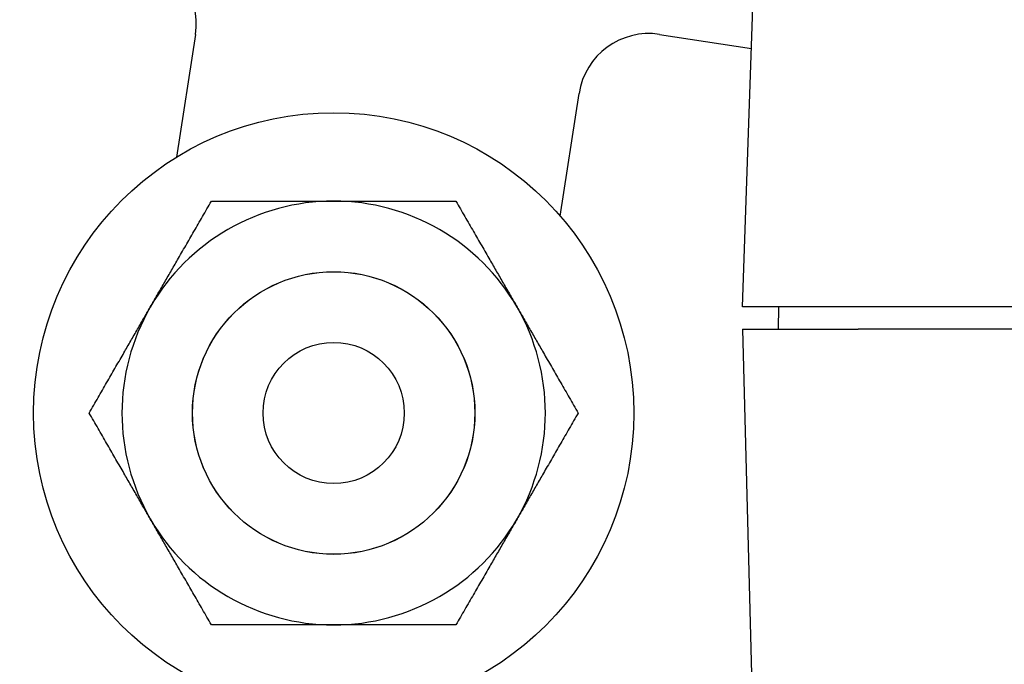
# Model space of a CAD drawing. Extents: x 1 to 669, y 0 to 417.
# Tile 138 of 256: x 112.75 to 114.49, y 344.2 to 345.34. Entities that reach past the tile are written whole.
import ezdxf

# ---------------------------------------------------------------- set-up
doc = ezdxf.new("R2010")
doc.units = 0
doc.header["$LTSCALE"] = 12
doc.header["$MEASUREMENT"] = 0
doc.layers.get('0').update_dxf_attribs({"linetype": 'CONTINUOUS'})
doc.layers.add('D', color=2, linetype='CONTINUOUS')
doc.layers.add('X', color=1, linetype='CONTINUOUS')
doc.styles.get("Standard").update_dxf_attribs({"font": 'SIMPLEX.SHX', "width": 0.875})
doc.dimstyles.new('STANDARD$0', dxfattribs={"dimscale": 32, "dimtxt": 0.09375, "dimasz": 0.0625, "dimexe": 0.03125, "dimexo": 0.03125, "dimgap": 0.03125, "dimtad": 1, "dimtih": 1, "dimtoh": 1, "dimdec": 4, "dimzin": 12, "dimdsep": 46, "dimlunit": 5, "dimtxsty": 'Standard', "dimcen": -0.03125, "dimclrd": 256, "dimclre": 256, "dimclrt": 256, "dimadec": 0, "dimazin": 0, "dimtfac": 0.875, "dimtdec": 4, "dimtofl": 0, "dimtmove": 0, "dimatfit": 3, "dimfxl": 1, "dimtolj": 1, "dimtzin": 12, "dimlwd": 13, "dimlwe": 13, "dimarcsym": 0})

# ---------------------------------------------------------------- blocks, each defined once
blk = doc.blocks.new('*D66')
at = {"layer": 'D', "lineweight": 13, "transparency": 16777216}
for p, q in [((155.735, 359.4009), (155.735, 291.8262)), ((54.6353, 355.7061), (54.6353, 291.8262)), ((56.6353, 292.8262), (153.735, 292.8262))]:
    blk.add_line(p, q, dxfattribs=at)
at = {"layer": 'D', "transparency": 16777216}
for points in [[(56.6353, 293.1595), (56.6353, 292.4928), (54.6353, 292.8262)], [(153.735, 293.1595), (153.735, 292.4928), (155.735, 292.8262)]]:
    blk.add_solid(points, dxfattribs=at)
at = {"layer": 'D', "transparency": 16777216, "insert": (105.1851, 295.3262), "char_height": 3, "attachment_point": 5}
blk.add_mtext('\\A1;101{}{\\C2;%%p1}', dxfattribs=at)
blk = doc.blocks.new('*D70')
at = {"layer": 'D', "lineweight": 13, "transparency": 16777216}
for p, q in [((82.8025, 359.8879), (82.8025, 298.5359)), ((148.8025, 359.8879), (148.8025, 298.5359)), ((146.8025, 299.5359), (84.8025, 299.5359))]:
    blk.add_line(p, q, dxfattribs=at)
at = {"layer": 'D', "transparency": 16777216}
for points in [[(84.8025, 299.8693), (84.8025, 299.2026), (82.8025, 299.5359)], [(146.8025, 299.8693), (146.8025, 299.2026), (148.8025, 299.5359)]]:
    blk.add_solid(points, dxfattribs=at)
at = {"layer": 'D', "transparency": 16777216, "insert": (115.8025, 302.0359), "char_height": 3, "attachment_point": 5}
blk.add_mtext('\\A1;66', dxfattribs=at)

msp = doc.modelspace()

# ---------------------------------------------------------------- linework, layer by layer
for p, q in [((113.06195, 345.31088), (113.0286, 345.09378)), ((113.884, 345.31107), (114.04679, 345.28606)), ((113.70813, 344.98942), (113.74148, 345.2065))]:
    msp.add_line(p, q)
for radius in [0.5315, 0.25014, 0.25, 0.125]:
    msp.add_circle((113.30683, 344.64092), radius)
for centre, radius, start, end in [((115.80247, 360.88787), 33, 199.528779, 69.373612), ((112.93839, 345.32986), 0.125, 351.26719, 81.26719), ((113.86503, 345.18752), 0.125, 81.26719, 171.26719), ((113.30683, 344.64092), 0.375, 90, 150), ((113.30683, 344.64092), 0.375, 30, 90), ((113.30683, 344.64092), 0.375, 150, 210), ((113.30683, 344.64092), 0.375, 330, 30), ((113.30683, 344.64092), 0.375, 210, 270), ((113.30683, 344.64092), 0.375, 270, 330)]:
    msp.add_arc(centre, radius, start, end)
for points in [[(112.98207, 344.82842), (113.03231, 344.91544), (113.09032, 345.01592)], [(113.09032, 345.01592), (113.20635, 345.01592), (113.30683, 345.01592)], [(113.30683, 345.01592), (113.40731, 345.01592), (113.52333, 345.01592)], [(113.52333, 345.01592), (113.58135, 344.91544), (113.63159, 344.82842)], [(112.87381, 344.64092), (112.93183, 344.7414), (112.98207, 344.82842)], [(113.63159, 344.82842), (113.68183, 344.7414), (113.73984, 344.64092)], [(112.98207, 344.45342), (112.93183, 344.54044), (112.87381, 344.64092)], [(113.73984, 344.64092), (113.68183, 344.54044), (113.63159, 344.45342)], [(113.09032, 344.26592), (113.03231, 344.3664), (112.98207, 344.45342)], [(113.63159, 344.45342), (113.58135, 344.3664), (113.52333, 344.26592)], [(113.30683, 344.26592), (113.20635, 344.26592), (113.09032, 344.26592)], [(113.52333, 344.26592), (113.40731, 344.26592), (113.30683, 344.26592)]]:
    msp.add_rational_spline(points, [1, 1.0379548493, 1], degree=2)
at = {"layer": 'X'}
for p, q in [((114.03082, 344.82872), (114.08989, 346.52026)), ((114.23465, 344.82872), (114.03082, 344.82872)), ((114.09488, 344.82872), (114.09385, 344.78935)), ((114.35168, 344.82872), (114.23465, 344.82872)), ((114.54832, 344.82872), (114.35168, 344.82872)), ((114.03082, 344.78935), (114.23547, 344.78935)), ((114.03082, 344.78935), (114.09405, 342.37463)), ((114.35166, 344.78935), (114.23547, 344.78935)), ((114.54832, 344.78935), (114.35166, 344.78935))]:
    msp.add_line(p, q, dxfattribs=at)

# ---------------------------------------------------------------- dimensions: what is measured, and where the dimension line sits
at = {"layer": 'D'}
dim = msp.add_linear_dim(base=(82.80247, 299.53593), p1=(148.80247, 360.88787), p2=(82.80247, 360.88787), dimstyle='STANDARD$0', override={"dimdec": 1, "dimarcsym": 1}, dxfattribs=at)
dim.commit()
dim.dimension.update_dxf_attribs({"geometry": '*D70', "text_midpoint": (115.80247, 302.03593)})
dim = msp.add_linear_dim(base=(155.73497, 292.82615), p1=(54.63525, 356.70607), p2=(155.73497, 360.40088), text='<>{}{\\C2;%%p1}', dimstyle='STANDARD$0', override={"dimdec": 0, "dimtp": 1, "dimtm": 1, "dimarcsym": 1}, dxfattribs=at)
dim.commit()
dim.dimension.update_dxf_attribs({"geometry": '*D66', "text_midpoint": (105.18511, 295.32615)})

doc.saveas('drawing.dxf')
